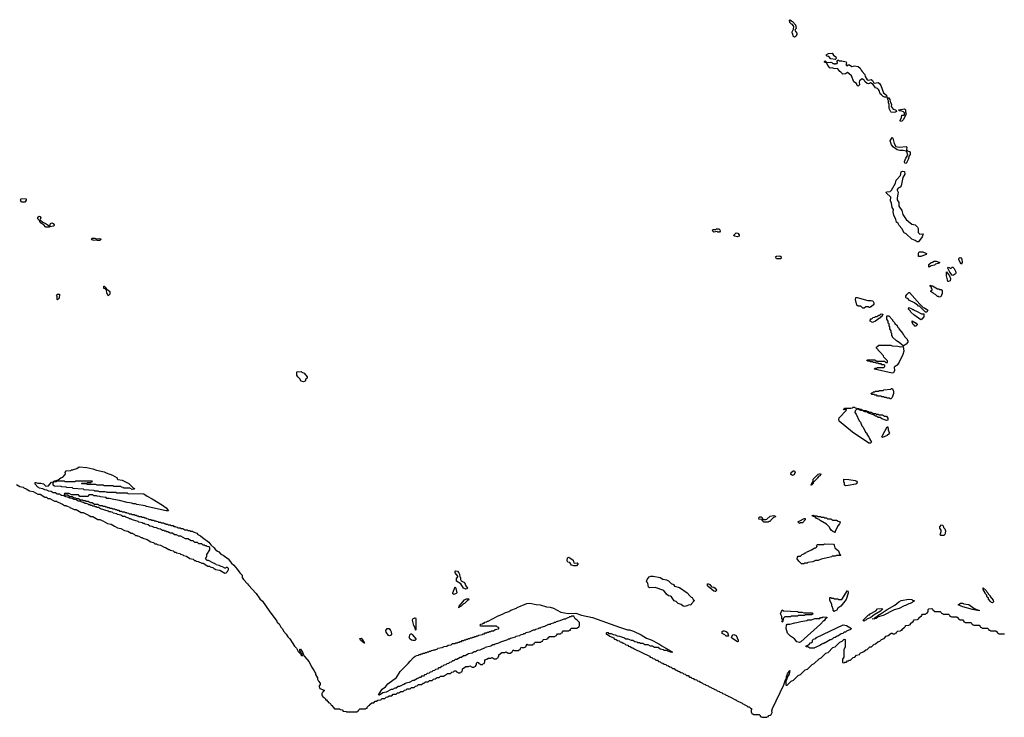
# Model space of a CAD drawing. Extents: x 2535812 to 2752880, y 540738 to 728399.
# Tile 196 of 213: x 2722033 to 2736165, y 656470 to 666480. Entities that reach past the tile are written whole.
import ezdxf

# ---------------------------------------------------------------- set-up
doc = ezdxf.new("R2010")
doc.units = 0

msp = doc.modelspace()

# ---------------------------------------------------------------- linework, layer by layer
at = {"layer": '0CON20XD'}
for points in [[(2733155, 666230), (2733142, 666232), (2733132, 666242), (2733130, 666275), (2733122, 666285), (2733122, 666305), (2733140, 666345), (2733142, 666382), (2733123, 666413), (2733112, 666415), (2733085, 666440), (2733080, 666475), (2733085, 666480), (2733125, 666452), (2733167, 666405), (2733177, 666355), (2733162, 666338), (2733160, 666325), (2733186, 666286), (2733186, 666266), (2733178, 666245), (2733155, 666230)], [(2734577, 665147), (2734543, 665153), (2734535, 665160), (2734513, 665205), (2734513, 665263), (2734502, 665285), (2734503, 665315), (2734492, 665335), (2734490, 665360), (2734480, 665370), (2734445, 665368), (2734426, 665376), (2734403, 665403), (2734382, 665415), (2734370, 665465), (2734360, 665480), (2734345, 665493), (2734314, 665504), (2734282, 665552), (2734245, 665573), (2734215, 665561), (2734195, 665563), (2734165, 665592), (2734153, 665613), (2734125, 665630), (2734088, 665602), (2734082, 665585), (2734087, 665545), (2734065, 665528), (2734053, 665535), (2734043, 665563), (2734007, 665587), (2733970, 665675), (2733935, 665710), (2733915, 665720), (2733887, 665703), (2733845, 665700), (2733818, 665728), (2733802, 665735), (2733777, 665777), (2733718, 665778), (2733695, 665790), (2733664, 665784), (2733634, 665824), (2733618, 665858), (2733585, 665870), (2733585, 665880), (2733595, 665890), (2733618, 665868), (2733675, 665870), (2733690, 665865), (2733705, 665850), (2733725, 665850), (2733735, 665840), (2733745, 665850), (2733768, 665852), (2733770, 665865), (2733760, 665875), (2733775, 665900), (2733785, 665900), (2733795, 665890), (2733835, 665889), (2733896, 665876), (2733900, 665855), (2733890, 665835), (2733900, 665825), (2733915, 665820), (2733925, 665830), (2733945, 665830), (2733975, 665810), (2734015, 665818), (2734065, 665808), (2734096, 665786), (2734108, 665755), (2734125, 665738), (2734163, 665695), (2734168, 665665), (2734198, 665618), (2734215, 665612), (2734255, 665620), (2734275, 665608), (2734287, 665577), (2734295, 665570), (2734355, 665580), (2734373, 665563), (2734394, 665534), (2734429, 665429), (2734472, 665395), (2734480, 665370), (2734490, 665360), (2734505, 665358), (2734523, 665335), (2734527, 665305), (2734547, 665265), (2734540, 665235), (2734568, 665198), (2734606, 665185), (2734617, 665165), (2734605, 665153), (2734577, 665147)], [(2733735, 665910), (2733675, 665920), (2733645, 665950), (2733620, 665955), (2733610, 665975), (2733640, 665995), (2733695, 665998), (2733712, 665972), (2733748, 665945), (2733750, 665925), (2733735, 665910)], [(2734675, 665020), (2734669, 665035), (2734688, 665075), (2734695, 665110), (2734725, 665110), (2734732, 665118), (2734732, 665145), (2734718, 665158), (2734695, 665168), (2734655, 665170), (2734653, 665185), (2734725, 665201), (2734737, 665197), (2734746, 665186), (2734747, 665157), (2734756, 665125), (2734715, 665043), (2734695, 665024), (2734675, 665020)], [(2734755, 664418), (2734735, 664423), (2734734, 664444), (2734749, 664495), (2734781, 664535), (2734764, 664584), (2734754, 664594), (2734715, 664603), (2734665, 664604), (2734628, 664615), (2734575, 664652), (2734547, 664685), (2734526, 664744), (2734555, 664788), (2734565, 664780), (2734582, 664702), (2734609, 664659), (2734655, 664652), (2734755, 664662), (2734765, 664650), (2734762, 664612), (2734768, 664598), (2734805, 664588), (2734814, 664575), (2734815, 664548), (2734800, 664525), (2734786, 664475), (2734755, 664418)], [(2734935, 663294), (2734915, 663294), (2734885, 663314), (2734835, 663329), (2734757, 663407), (2734725, 663424), (2734692, 663482), (2734654, 663525), (2734641, 663555), (2734616, 663575), (2734609, 663615), (2734581, 663675), (2734570, 663725), (2734574, 663755), (2734554, 663785), (2734544, 663845), (2734531, 663881), (2734534, 663934), (2734471, 663995), (2734475, 664009), (2734525, 664017), (2734546, 664034), (2734602, 664135), (2734614, 664176), (2734676, 664245), (2734684, 664296), (2734705, 664308), (2734734, 664304), (2734735, 664265), (2734706, 664215), (2734683, 664097), (2734671, 664079), (2734640, 664065), (2734628, 664045), (2734626, 664035), (2734641, 664005), (2734637, 663977), (2734626, 663924), (2734627, 663897), (2734649, 663855), (2734651, 663805), (2734693, 663743), (2734708, 663685), (2734756, 663615), (2734787, 663587), (2734835, 663548), (2734887, 663535), (2734917, 663505), (2734927, 663485), (2734930, 663425), (2734952, 663402), (2735000, 663405), (2734986, 663365), (2734935, 663294)], [(2722065, 663861), (2722056, 663866), (2722046, 663895), (2722054, 663916), (2722125, 663908), (2722125, 663890), (2722113, 663867), (2722105, 663863), (2722065, 663861)], [(2722455, 663502), (2722410, 663505), (2722375, 663542), (2722345, 663554), (2722328, 663568), (2722318, 663598), (2722294, 663624), (2722295, 663647), (2722315, 663661), (2722328, 663658), (2722336, 663645), (2722328, 663615), (2722332, 663602), (2722365, 663577), (2722415, 663553), (2722455, 663520), (2722468, 663522), (2722475, 663557), (2722495, 663563), (2722512, 663555), (2722530, 663535), (2722530, 663525), (2722520, 663515), (2722465, 663510), (2722455, 663502)], [(2732075, 663432), (2732055, 663432), (2732045, 663440), (2731995, 663432), (2731972, 663455), (2731985, 663468), (2732025, 663470), (2732035, 663480), (2732065, 663480), (2732080, 663465), (2732088, 663445), (2732075, 663432)], [(2723185, 663312), (2723145, 663313), (2723135, 663320), (2723104, 663314), (2723075, 663323), (2723062, 663335), (2723075, 663346), (2723110, 663345), (2723137, 663337), (2723175, 663340), (2723198, 663335), (2723200, 663325), (2723185, 663312)], [(2732335, 663362), (2732293, 663373), (2732280, 663385), (2732315, 663420), (2732338, 663418), (2732360, 663395), (2732360, 663375), (2732335, 663362)], [(2732955, 663050), (2732895, 663050), (2732880, 663075), (2732895, 663088), (2732945, 663090), (2732960, 663075), (2732955, 663050)], [(2734935, 663080), (2734933, 663085), (2734935, 663130), (2734945, 663147), (2734995, 663147), (2735050, 663125), (2735045, 663110), (2734965, 663082), (2734935, 663080)], [(2735545, 662970), (2735511, 663035), (2735513, 663055), (2735525, 663066), (2735540, 663065), (2735556, 663046), (2735558, 662995), (2735545, 662970)], [(2735085, 662930), (2735080, 662935), (2735080, 662965), (2735113, 662997), (2735135, 663000), (2735160, 663015), (2735185, 663017), (2735238, 662995), (2735215, 662980), (2735175, 662970), (2735165, 662960), (2735115, 662950), (2735085, 662930)], [(2735425, 662809), (2735415, 662814), (2735383, 662855), (2735353, 662913), (2735362, 662928), (2735395, 662910), (2735415, 662930), (2735425, 662930), (2735445, 662910), (2735465, 662870), (2735467, 662847), (2735463, 662835), (2735435, 662812), (2735425, 662809)], [(2735365, 662723), (2735354, 662724), (2735347, 662745), (2735334, 662805), (2735335, 662860), (2735376, 662806), (2735394, 662765), (2735386, 662735), (2735365, 662723)], [(2723305, 662520), (2723283, 662563), (2723278, 662598), (2723258, 662618), (2723242, 662625), (2723240, 662655), (2723245, 662658), (2723270, 662635), (2723272, 662622), (2723282, 662612), (2723300, 662605), (2723325, 662580), (2723326, 662544), (2723305, 662520)], [(2735225, 662500), (2735218, 662508), (2735205, 662510), (2735178, 662538), (2735165, 662540), (2735148, 662558), (2735135, 662560), (2735112, 662582), (2735112, 662588), (2735128, 662602), (2735130, 662615), (2735122, 662622), (2735118, 662638), (2735100, 662655), (2735102, 662668), (2735115, 662670), (2735122, 662662), (2735135, 662660), (2735205, 662620), (2735225, 662620), (2735235, 662610), (2735257, 662607), (2735275, 662590), (2735275, 662550), (2735255, 662502), (2735225, 662500)], [(2722575, 662462), (2722570, 662465), (2722570, 662515), (2722560, 662525), (2722575, 662540), (2722605, 662540), (2722598, 662485), (2722575, 662462)], [(2734135, 662340), (2734105, 662370), (2734065, 662370), (2734050, 662385), (2734030, 662465), (2734036, 662494), (2734055, 662496), (2734205, 662449), (2734255, 662451), (2734276, 662445), (2734290, 662415), (2734290, 662395), (2734255, 662360), (2734242, 662358), (2734235, 662350), (2734222, 662352), (2734215, 662360), (2734175, 662360), (2734155, 662342), (2734135, 662340)], [(2735032, 662282), (2734948, 662368), (2734935, 662370), (2734918, 662388), (2734902, 662392), (2734878, 662418), (2734802, 662452), (2734778, 662478), (2734762, 662482), (2734750, 662495), (2734752, 662515), (2734765, 662538), (2734792, 662565), (2734806, 662565), (2734950, 662400), (2735002, 662352), (2735020, 662345), (2735065, 662310), (2735055, 662283), (2735032, 662282)], [(2734965, 662174), (2734865, 662244), (2734822, 662285), (2734818, 662298), (2734790, 662325), (2734792, 662348), (2734835, 662330), (2734845, 662320), (2734865, 662320), (2734872, 662312), (2734905, 662300), (2734975, 662260), (2735008, 662258), (2735008, 662215), (2734983, 662185), (2734965, 662174)], [(2734275, 662134), (2734240, 662155), (2734245, 662190), (2734265, 662190), (2734283, 662207), (2734305, 662210), (2734315, 662220), (2734335, 662220), (2734365, 662240), (2734378, 662242), (2734395, 662260), (2734420, 662255), (2734405, 662220), (2734392, 662218), (2734385, 662200), (2734372, 662198), (2734316, 662154), (2734275, 662134)], [(2734712, 661802), (2734655, 661850), (2734615, 661872), (2734560, 661925), (2734558, 661938), (2734550, 661945), (2734550, 661975), (2734540, 661985), (2734540, 662015), (2734520, 662045), (2734520, 662075), (2734510, 662085), (2734510, 662115), (2734500, 662125), (2734500, 662155), (2734480, 662185), (2734480, 662225), (2734485, 662230), (2734505, 662230), (2734560, 662175), (2734562, 662162), (2734590, 662135), (2734592, 662122), (2734625, 662090), (2734632, 662072), (2734650, 662055), (2734652, 662042), (2734710, 661975), (2734712, 661962), (2734725, 661950), (2734732, 661932), (2734770, 661895), (2734772, 661882), (2734780, 661875), (2734778, 661855), (2734756, 661825), (2734725, 661803), (2734712, 661802)], [(2734882, 662082), (2734870, 662095), (2734868, 662108), (2734852, 662112), (2734848, 662128), (2734840, 662135), (2734842, 662158), (2734898, 662125), (2734915, 662108), (2734915, 662100), (2734895, 662082), (2734882, 662082)], [(2734555, 661408), (2734300, 661465), (2734305, 661480), (2734335, 661480), (2734345, 661488), (2734435, 661490), (2734450, 661505), (2734448, 661518), (2734435, 661530), (2734405, 661530), (2734395, 661540), (2734365, 661540), (2734355, 661550), (2734325, 661550), (2734315, 661560), (2734285, 661560), (2734275, 661570), (2734245, 661570), (2734235, 661580), (2734205, 661580), (2734192, 661592), (2734195, 661600), (2734305, 661600), (2734335, 661580), (2734445, 661580), (2734465, 661560), (2734488, 661562), (2734490, 661585), (2734435, 661640), (2734430, 661655), (2734330, 661765), (2734332, 661788), (2734348, 661792), (2734362, 661808), (2734535, 661810), (2734555, 661800), (2734635, 661797), (2734675, 661788), (2734715, 661790), (2734724, 661726), (2734706, 661674), (2734657, 661565), (2734626, 661525), (2734586, 661495), (2734589, 661445), (2734575, 661413), (2734555, 661408)], [(2726105, 661284), (2726075, 661292), (2726053, 661325), (2726023, 661355), (2726013, 661377), (2726012, 661428), (2726075, 661430), (2726082, 661422), (2726115, 661410), (2726160, 661355), (2726160, 661335), (2726142, 661328), (2726128, 661295), (2726105, 661284)], [(2734535, 661040), (2734522, 661042), (2734515, 661050), (2734485, 661050), (2734475, 661060), (2734445, 661060), (2734435, 661070), (2734405, 661070), (2734395, 661080), (2734345, 661080), (2734335, 661090), (2734305, 661090), (2734295, 661100), (2734265, 661100), (2734250, 661115), (2734262, 661128), (2734278, 661132), (2734285, 661140), (2734305, 661140), (2734315, 661150), (2734365, 661150), (2734375, 661158), (2734425, 661160), (2734435, 661168), (2734535, 661180), (2734545, 661190), (2734555, 661190), (2734576, 661155), (2734576, 661115), (2734555, 661060), (2734535, 661040)], [(2734245, 660403), (2734222, 660405), (2733985, 660562), (2733795, 660720), (2733788, 660745), (2733795, 660765), (2733900, 660875), (2733895, 660890), (2733882, 660888), (2733875, 660880), (2733850, 660885), (2733874, 660906), (2733963, 660907), (2733985, 660910), (2733995, 660920), (2734015, 660920), (2734025, 660910), (2734075, 660900), (2734080, 660890), (2734115, 660890), (2734122, 660882), (2734138, 660878), (2734140, 660870), (2734185, 660870), (2734192, 660862), (2734215, 660860), (2734225, 660850), (2734255, 660850), (2734285, 660830), (2734315, 660830), (2734325, 660820), (2734355, 660820), (2734365, 660810), (2734415, 660810), (2734445, 660790), (2734475, 660790), (2734495, 660760), (2734495, 660732), (2734475, 660728), (2734405, 660754), (2734382, 660772), (2734355, 660774), (2734332, 660792), (2734315, 660792), (2734285, 660810), (2734215, 660832), (2734195, 660850), (2734163, 660853), (2734142, 660862), (2734140, 660870), (2734105, 660870), (2734098, 660878), (2734082, 660882), (2734080, 660890), (2734042, 660888), (2734022, 660868), (2734020, 660845), (2734038, 660818), (2734082, 660722), (2734100, 660705), (2734122, 660652), (2734140, 660635), (2734172, 660562), (2734190, 660545), (2734192, 660532), (2734210, 660505), (2734220, 660495), (2734220, 660485), (2734230, 660475), (2734230, 660465), (2734257, 660417), (2734245, 660403)], [(2734415, 660484), (2734408, 660495), (2734416, 660515), (2734485, 660638), (2734495, 660637), (2734496, 660595), (2734516, 660545), (2734514, 660536), (2734485, 660513), (2734415, 660484)], [(2721985, 659810), (2722035, 659780), (2722085, 659770), (2722092, 659762), (2722128, 659748), (2722175, 659720), (2722225, 659710), (2722295, 659670), (2722325, 659670), (2722395, 659630), (2722418, 659628), (2722435, 659610), (2722465, 659610), (2722535, 659570), (2722565, 659570), (2722572, 659562), (2722608, 659548), (2722612, 659542), (2722648, 659528), (2722675, 659510), (2722705, 659510), (2722712, 659502), (2722748, 659488), (2722752, 659482), (2722788, 659468), (2722815, 659450), (2722845, 659450), (2722915, 659410), (2722945, 659410), (2722952, 659402), (2723028, 659368), (2723055, 659350), (2723085, 659350), (2723155, 659310), (2723185, 659310), (2723192, 659302), (2723205, 659300), (2723212, 659292), (2723225, 659290), (2723295, 659250), (2723345, 659240), (2723392, 659212), (2723405, 659210), (2723435, 659190), (2723485, 659180), (2723535, 659150), (2723585, 659140), (2723635, 659110), (2723655, 659110), (2723662, 659102), (2723675, 659100), (2723695, 659080), (2723715, 659080), (2723722, 659072), (2723745, 659070), (2723775, 659050), (2723795, 659050), (2723802, 659042), (2723865, 659020), (2723915, 658990), (2723955, 658980), (2723975, 658960), (2723995, 658960), (2724005, 658950), (2724055, 658940), (2724105, 658910), (2724127, 658907), (2724175, 658880), (2724185, 658880), (2724195, 658870), (2724235, 658860), (2724255, 658840), (2724275, 658840), (2724285, 658830), (2724335, 658820), (2724342, 658812), (2724375, 658800), (2724385, 658790), (2724425, 658780), (2724475, 658750), (2724525, 658740), (2724542, 658722), (2724555, 658720), (2724565, 658710), (2724597, 658707), (2724645, 658680), (2724665, 658680), (2724735, 658640), (2724755, 658640), (2724765, 658630), (2724805, 658620), (2724822, 658602), (2724835, 658600), (2724845, 658590), (2724905, 658580), (2724975, 658540), (2724998, 658542), (2725018, 658562), (2725022, 658578), (2725030, 658585), (2725030, 658605), (2725015, 658620), (2724995, 658620), (2724988, 658612), (2724975, 658610), (2724945, 658630), (2724923, 658633), (2724895, 658650), (2724855, 658660), (2724848, 658668), (2724835, 658670), (2724828, 658678), (2724815, 658680), (2724745, 658720), (2724725, 658720), (2724702, 658742), (2724712, 658768), (2724720, 658775), (2724720, 658805), (2724760, 658875), (2724760, 658905), (2724748, 658918), (2724725, 658920), (2724715, 658930), (2724695, 658930), (2724685, 658940), (2724665, 658940), (2724645, 658960), (2724605, 658960), (2724585, 658980), (2724545, 658980), (2724525, 659000), (2724495, 659000), (2724445, 659030), (2724415, 659030), (2724345, 659070), (2724315, 659070), (2724285, 659090), (2724255, 659090), (2724225, 659110), (2724195, 659110), (2724185, 659120), (2724175, 659120), (2724165, 659130), (2724145, 659130), (2724135, 659140), (2724115, 659140), (2724105, 659150), (2724085, 659150), (2724055, 659170), (2724023, 659173), (2723995, 659190), (2723963, 659193), (2723935, 659210), (2723903, 659213), (2723875, 659230), (2723835, 659240), (2723825, 659250), (2723805, 659250), (2723795, 659260), (2723745, 659270), (2723735, 659280), (2723653, 659303), (2723625, 659320), (2723605, 659320), (2723598, 659328), (2723555, 659340), (2723545, 659350), (2723513, 659353), (2723485, 659370), (2723435, 659380), (2723425, 659390), (2723375, 659400), (2723368, 659408), (2723335, 659420), (2723315, 659420), (2723305, 659430), (2723193, 659463), (2723165, 659480), (2723145, 659480), (2723135, 659490), (2723115, 659490), (2723105, 659500), (2723085, 659500), (2723075, 659510), (2723055, 659510), (2723045, 659520), (2723025, 659520), (2723018, 659528), (2722985, 659540), (2722965, 659540), (2722958, 659548), (2722915, 659560), (2722905, 659570), (2722873, 659573), (2722845, 659590), (2722813, 659593), (2722785, 659610), (2722753, 659613), (2722725, 659630), (2722693, 659633), (2722665, 659650), (2722633, 659653), (2722605, 659670), (2722573, 659673), (2722545, 659690), (2722513, 659693), (2722485, 659710), (2722453, 659713), (2722425, 659730), (2722393, 659733), (2722365, 659750), (2722315, 659760), (2722308, 659768), (2722295, 659770), (2722254, 659815), (2722255, 659837), (2722265, 659840), (2722295, 659830), (2722335, 659831), (2722375, 659820), (2722408, 659788), (2722445, 659790), (2722492, 659845), (2722520, 659850), (2722525, 659858), (2722585, 659878), (2722622, 659905), (2722653, 659917), (2722688, 659952), (2722690, 659965)], [(2722690, 659965), (2722688, 659985), (2722700, 660005), (2722765, 660010), (2722775, 660020), (2722795, 660020), (2722805, 660028), (2722852, 660038), (2722888, 660062), (2722995, 660056), (2723085, 660036), (2723137, 660017), (2723245, 659994), (2723276, 659976), (2723365, 659944), (2723430, 659905), (2723432, 659892), (2723442, 659882), (2723505, 659872), (2723600, 659825), (2723662, 659762), (2723680, 659755), (2723678, 659742), (2723645, 659740), (2723615, 659760), (2723525, 659760), (2723518, 659768), (2723495, 659770), (2723485, 659780), (2723385, 659780), (2723375, 659790), (2723265, 659790), (2723243, 659793), (2723235, 659800), (2723145, 659800), (2723125, 659810), (2723005, 659810), (2722985, 659820), (2722925, 659820), (2722920, 659825), (2722925, 659830), (2722995, 659830), (2723005, 659840), (2723055, 659840), (2723062, 659848), (2723078, 659852), (2723075, 659860), (2722835, 659860), (2722825, 659850), (2722685, 659850), (2722675, 659860), (2722565, 659860), (2722555, 659850), (2722520, 659850), (2722510, 659825), (2722510, 659805), (2722535, 659790), (2722625, 659788), (2722635, 659780), (2722695, 659778), (2722705, 659770), (2722785, 659768), (2722795, 659760), (2722945, 659748), (2722955, 659740), (2723095, 659728), (2723105, 659720), (2723155, 659720), (2723175, 659710), (2723255, 659710), (2723277, 659707), (2723285, 659700), (2723415, 659700), (2723425, 659690), (2723575, 659690), (2723585, 659680), (2723815, 659678), (2723862, 659642), (2723935, 659607), (2724084, 659515), (2724136, 659475), (2724170, 659435), (2724136, 659434), (2723854, 659494), (2723833, 659503), (2723714, 659524), (2723693, 659533), (2723664, 659534), (2723643, 659543), (2723575, 659553), (2723465, 659582), (2723384, 659594), (2723315, 659612), (2723285, 659612), (2723272, 659622), (2723195, 659632), (2723185, 659640), (2723145, 659642), (2723135, 659650), (2723095, 659650), (2723085, 659660), (2723025, 659660), (2723015, 659640), (2722895, 659640), (2722875, 659660), (2722775, 659660), (2722745, 659680), (2722675, 659680), (2722670, 659665), (2722675, 659660), (2722725, 659660), (2722755, 659640), (2722785, 659640), (2722815, 659620), (2722835, 659620), (2722845, 659610), (2722875, 659610), (2722905, 659590), (2722935, 659590), (2722945, 659580), (2722975, 659580), (2722985, 659570), (2723015, 659570), (2723045, 659550), (2723075, 659550), (2723105, 659530), (2723155, 659530), (2723185, 659510), (2723215, 659510), (2723225, 659500), (2723255, 659500), (2723265, 659490), (2723285, 659490), (2723292, 659482), (2723315, 659480), (2723325, 659470), (2723355, 659470), (2723365, 659460), (2723395, 659460), (2723405, 659450), (2723425, 659450), (2723432, 659442), (2723455, 659440), (2723465, 659430), (2723495, 659430), (2723505, 659420), (2723535, 659420), (2723545, 659410), (2723565, 659410), (2723572, 659402), (2723595, 659400), (2723605, 659390), (2723635, 659390), (2723645, 659380), (2723675, 659380), (2723685, 659370), (2723705, 659370), (2723712, 659362), (2723735, 659360), (2723745, 659350), (2723775, 659350), (2723785, 659340), (2723815, 659340), (2723825, 659330), (2723845, 659330), (2723852, 659322), (2723875, 659320), (2723885, 659310), (2723915, 659310), (2723925, 659300), (2723955, 659300), (2723965, 659290), (2723985, 659290), (2723992, 659282), (2724015, 659280), (2724025, 659270), (2724055, 659270), (2724065, 659260), (2724095, 659260), (2724105, 659250), (2724125, 659250), (2724132, 659242), (2724155, 659240), (2724165, 659230), (2724195, 659230), (2724205, 659220), (2724235, 659220), (2724245, 659210), (2724265, 659210), (2724272, 659202), (2724295, 659200), (2724305, 659190), (2724335, 659190), (2724345, 659180), (2724375, 659180), (2724405, 659160), (2724435, 659160), (2724445, 659150), (2724475, 659150), (2724485, 659140), (2724515, 659140), (2724522, 659132), (2724575, 659110), (2724592, 659092), (2724630, 659075), (2724658, 659048), (2724748, 658985), (2724776, 658946), (2724825, 658900), (2724842, 658872), (2724855, 658870), (2724872, 658852), (2724890, 658845), (2724922, 658812), (2724955, 658797), (2725026, 658746), (2725074, 658684), (2725106, 658655), (2725155, 658598), (2725192, 658542), (2725225, 658510), (2725228, 658478), (2725246, 658446), (2725305, 658387), (2725316, 658366), (2725427, 658245), (2725481, 658171), (2725517, 658135), (2725615, 658000), (2725725, 657850), (2725730, 657835), (2725755, 657810), (2725780, 657765), (2725805, 657740), (2725820, 657705), (2725858, 657665), (2725880, 657625), (2725908, 657595), (2725975, 657490), (2726005, 657460), (2726030, 657415), (2726068, 657378), (2726070, 657365), (2726090, 657350), (2726088, 657378), (2726072, 657392), (2726070, 657405), (2726053, 657423), (2726052, 657448), (2726065, 657446), (2726092, 657405), (2726118, 657348), (2726125, 657347), (2726127, 657337), (2726186, 657265), (2726222, 657192), (2726260, 657135), (2726262, 657122), (2726278, 657105), (2726280, 657085), (2726305, 657038), (2726307, 657017), (2726320, 656990), (2726345, 656960), (2726347, 656933), (2726330, 656925), (2726330, 656905), (2726338, 656898), (2726342, 656882), (2726405, 656860), (2726405, 656850), (2726395, 656840), (2726382, 656838), (2726378, 656822), (2726370, 656815), (2726370, 656785), (2726378, 656778), (2726382, 656762), (2726395, 656760), (2726408, 656748), (2726420, 656735), (2726422, 656722), (2726435, 656720), (2726448, 656708), (2726460, 656695), (2726462, 656682), (2726478, 656678), (2726498, 656658), (2726502, 656642), (2726515, 656640), (2726552, 656592), (2726625, 656590), (2726635, 656580), (2726660, 656575), (2726675, 656560), (2726720, 656555), (2726725, 656550), (2726875, 656550), (2726882, 656558), (2726898, 656562), (2726900, 656575), (2726915, 656590), (2726995, 656590), (2727002, 656598), (2727018, 656602), (2727020, 656615), (2727045, 656640), (2727058, 656642), (2727060, 656655), (2727085, 656680), (2727115, 656680), (2727135, 656700), (2727155, 656700), (2727175, 656718), (2727218, 656722), (2727235, 656740), (2727275, 656740), (2727295, 656758), (2727318, 656762), (2727335, 656780), (2727375, 656780), (2727395, 656800), (2727435, 656800), (2727455, 656820), (2727475, 656820), (2727505, 656840), (2727538, 656842), (2727555, 656860), (2727578, 656862), (2727595, 656880), (2727635, 656880), (2727655, 656900), (2727695, 656900), (2727715, 656918), (2727738, 656922), (2727755, 656940), (2727798, 656942), (2727825, 656960), (2727838, 656962), (2727855, 656980), (2727895, 656980), (2727915, 656998), (2727955, 657000), (2727970, 657015), (2727995, 657020), (2728025, 657040), (2728055, 657040), (2728075, 657058), (2728115, 657060), (2728145, 657080), (2728158, 657082), (2728175, 657098), (2728215, 657100), (2728235, 657118), (2728258, 657122), (2728275, 657138), (2728297, 657137), (2728302, 657122), (2728318, 657118), (2728325, 657110), (2728355, 657110), (2728362, 657118), (2728378, 657122), (2728382, 657138), (2728390, 657145), (2728390, 657165), (2728435, 657198), (2728475, 657200), (2728495, 657210), (2728525, 657190), (2728555, 657190), (2728562, 657198), (2728578, 657202), (2728582, 657218), (2728590, 657225), (2728590, 657245), (2728605, 657260), (2728620, 657255), (2728622, 657242), (2728638, 657238), (2728645, 657230), (2728675, 657230), (2728682, 657238), (2728698, 657242), (2728702, 657258), (2728710, 657265), (2728710, 657295), (2728738, 657302), (2728755, 657318), (2728795, 657320), (2728815, 657330), (2728845, 657310), (2728875, 657310), (2728882, 657318), (2728898, 657322), (2728902, 657338), (2728910, 657345), (2728910, 657365), (2728955, 657398), (2728995, 657400), (2729015, 657410), (2729045, 657390), (2729075, 657390), (2729082, 657398), (2729098, 657402), (2729115, 657440), (2729125, 657430), (2729195, 657430), (2729202, 657438), (2729218, 657442), (2729232, 657478), (2729245, 657470), (2729275, 657470), (2729282, 657478), (2729298, 657482), (2729300, 657495), (2729315, 657518), (2729325, 657510), (2729398, 657512)], [(2733125, 659940), (2733108, 659948), (2733102, 659962), (2733104, 659985), (2733135, 660006), (2733155, 660006), (2733163, 659985), (2733145, 659948), (2733135, 659943), (2733125, 659940)], [(2733395, 659800), (2733390, 659805), (2733400, 659810), (2733400, 659825), (2733420, 659855), (2733422, 659888), (2733492, 659958), (2733528, 659968), (2733530, 659955), (2733522, 659948), (2733520, 659935), (2733502, 659928), (2733482, 659908), (2733480, 659895), (2733422, 659838), (2733420, 659825), (2733395, 659800)], [(2733885, 659792), (2733872, 659802), (2733870, 659835), (2733860, 659845), (2733862, 659888), (2733935, 659883), (2734025, 659866), (2734045, 659856), (2734051, 659845), (2734050, 659825), (2734036, 659814), (2733925, 659794), (2733885, 659792)], [(2732775, 659270), (2732715, 659272), (2732690, 659295), (2732688, 659308), (2732642, 659312), (2732645, 659340), (2732655, 659348), (2732675, 659346), (2732688, 659335), (2732700, 659310), (2732743, 659307), (2732758, 659312), (2732805, 659357), (2732855, 659367), (2732880, 659355), (2732875, 659342), (2732852, 659338), (2732812, 659298), (2732805, 659280), (2732785, 659280), (2732775, 659270)], [(2733225, 659250), (2733200, 659275), (2733232, 659288), (2733290, 659325), (2733307, 659325), (2733305, 659302), (2733268, 659262), (2733235, 659260), (2733225, 659250)], [(2733735, 659122), (2733705, 659134), (2733680, 659155), (2733662, 659182), (2733658, 659198), (2733615, 659240), (2733520, 659295), (2733508, 659308), (2733470, 659325), (2733458, 659338), (2733405, 659360), (2733402, 659368), (2733425, 659370), (2733435, 659360), (2733475, 659360), (2733485, 659350), (2733525, 659350), (2733535, 659340), (2733575, 659340), (2733585, 659330), (2733615, 659330), (2733625, 659320), (2733675, 659320), (2733705, 659300), (2733755, 659300), (2733782, 659282), (2733798, 659278), (2733810, 659265), (2733802, 659258), (2733800, 659245), (2733778, 659222), (2733738, 659142), (2733735, 659122)], [(2735295, 659080), (2735255, 659080), (2735240, 659095), (2735248, 659102), (2735260, 659135), (2735260, 659155), (2735240, 659185), (2735240, 659205), (2735265, 659230), (2735278, 659228), (2735288, 659218), (2735290, 659195), (2735310, 659175), (2735320, 659145), (2735317, 659113), (2735310, 659095), (2735295, 659080)], [(2733285, 658670), (2733255, 658670), (2733215, 658710), (2733192, 658745), (2733195, 658770), (2733205, 658780), (2733238, 658782), (2733262, 658808), (2733278, 658812), (2733282, 658818), (2733298, 658822), (2733302, 658828), (2733318, 658832), (2733322, 658838), (2733338, 658842), (2733342, 658848), (2733358, 658852), (2733362, 658858), (2733378, 658862), (2733382, 658868), (2733398, 658872), (2733445, 658900), (2733458, 658902), (2733478, 658922), (2733470, 658935), (2733485, 658948), (2733575, 658950), (2733585, 658957), (2733714, 658954), (2733725, 658940), (2733732, 658902), (2733785, 658857), (2733798, 658818), (2733818, 658795), (2733815, 658790), (2733755, 658790), (2733735, 658780), (2733695, 658780), (2733687, 658773), (2733535, 658740), (2733495, 658722), (2733455, 658720), (2733415, 658702), (2733345, 658690), (2733335, 658680), (2733295, 658680), (2733285, 658670)], [(2730025, 658644), (2729986, 658644), (2729955, 658654), (2729929, 658689), (2729902, 658695), (2729891, 658715), (2729895, 658757), (2729903, 658765), (2729915, 658766), (2729945, 658751), (2729976, 658725), (2729987, 658687), (2729995, 658680), (2730036, 658685), (2730046, 658675), (2730044, 658665), (2730025, 658644)], [(2728435, 658308), (2728405, 658322), (2728366, 658386), (2728303, 658425), (2728304, 658464), (2728320, 658485), (2728320, 658495), (2728281, 658541), (2728284, 658565), (2728295, 658573), (2728315, 658567), (2728337, 658545), (2728347, 658525), (2728348, 658488), (2728358, 658475), (2728358, 658445), (2728370, 658430), (2728415, 658402), (2728436, 658355), (2728459, 658325), (2728455, 658314), (2728435, 658308)], [(2731575, 658060), (2731556, 658066), (2731525, 658090), (2731484, 658104), (2731455, 658132), (2731425, 658143), (2731390, 658200), (2731375, 658210), (2731345, 658214), (2731317, 658235), (2731278, 658288), (2731153, 658333), (2731075, 658330), (2731057, 658337), (2731050, 658395), (2731030, 658415), (2731040, 658445), (2731067, 658485), (2731093, 658497), (2731124, 658494), (2731224, 658474), (2731265, 658452), (2731315, 658443), (2731345, 658426), (2731382, 658392), (2731418, 658375), (2731432, 658352), (2731505, 658331), (2731615, 658256), (2731651, 658211), (2731672, 658192), (2731685, 658188), (2731700, 658160), (2731717, 658145), (2731670, 658095), (2731665, 658080), (2731645, 658083), (2731595, 658063), (2731575, 658060)], [(2732015, 658274), (2731995, 658278), (2731914, 658345), (2731904, 658355), (2731903, 658385), (2731920, 658385), (2731938, 658375), (2731961, 658341), (2731996, 658336), (2732016, 658325), (2732032, 658295), (2732025, 658277), (2732015, 658274)], [(2728265, 658234), (2728252, 658242), (2728251, 658255), (2728285, 658340), (2728295, 658320), (2728306, 658255), (2728298, 658245), (2728265, 658234)], [(2733725, 657990), (2733710, 658005), (2733710, 658025), (2733702, 658032), (2733700, 658055), (2733690, 658065), (2733690, 658095), (2733660, 658145), (2733662, 658188), (2733675, 658190), (2733685, 658180), (2733715, 658180), (2733725, 658170), (2733775, 658170), (2733785, 658160), (2733835, 658160), (2733915, 658288), (2733925, 658270), (2733925, 658250), (2733895, 658162), (2733819, 658065), (2733776, 658034), (2733755, 658003), (2733735, 658000), (2733725, 657990)], [(2735995, 658114), (2735980, 658115), (2735965, 658130), (2735940, 658165), (2735938, 658178), (2735920, 658195), (2735908, 658228), (2735890, 658245), (2735888, 658258), (2735860, 658305), (2735862, 658328), (2735905, 658290), (2735912, 658272), (2735930, 658255), (2735932, 658242), (2735960, 658215), (2735962, 658202), (2736005, 658150), (2736008, 658125), (2735995, 658114)], [(2729398, 657512), (2729402, 657518), (2729418, 657522), (2729422, 657538), (2729432, 657548), (2729515, 657550), (2729522, 657558), (2729538, 657562), (2729540, 657575), (2729552, 657588), (2729595, 657590), (2729602, 657598), (2729618, 657602), (2729620, 657615), (2729635, 657630), (2729715, 657630), (2729722, 657638), (2729738, 657642), (2729740, 657655), (2729752, 657668), (2729795, 657670), (2729802, 657678), (2729818, 657682), (2729822, 657698), (2729835, 657710), (2729915, 657710), (2729922, 657718), (2729938, 657722), (2729940, 657735), (2729955, 657750), (2730035, 657750), (2730042, 657758), (2730058, 657762), (2730062, 657778), (2730070, 657785), (2730068, 657828), (2730034, 657864), (2730004, 657884), (2729985, 657920), (2729955, 657920), (2729945, 657910), (2729925, 657910), (2729915, 657900), (2729875, 657890), (2729865, 657880), (2729845, 657880), (2729787, 657853), (2729735, 657840), (2729725, 657830), (2729705, 657830), (2729695, 657820), (2729655, 657810), (2729645, 657800), (2729625, 657800), (2729567, 657773), (2729515, 657760), (2729505, 657750), (2729485, 657750), (2729475, 657740), (2729435, 657730), (2729425, 657720), (2729405, 657720), (2729347, 657693), (2729295, 657680), (2729285, 657670), (2729265, 657670), (2729255, 657660), (2729215, 657650), (2729205, 657640), (2729155, 657630), (2729145, 657620), (2729075, 657600), (2729065, 657590), (2729045, 657590), (2729035, 657580), (2728935, 657550), (2728907, 657533), (2728855, 657520), (2728845, 657510), (2728825, 657510), (2728797, 657493), (2728715, 657470), (2728705, 657460), (2728665, 657450), (2728637, 657433), (2728605, 657430), (2728575, 657410), (2728555, 657410), (2728525, 657390), (2728475, 657380), (2728425, 657350), (2728405, 657350), (2728375, 657330), (2728355, 657330), (2728305, 657300), (2728285, 657300), (2728265, 657280), (2728245, 657280), (2728228, 657262), (2728202, 657258), (2728188, 657242), (2728162, 657238), (2728148, 657222), (2728122, 657218), (2728108, 657202), (2728082, 657198), (2728068, 657182), (2728042, 657178), (2728028, 657162), (2728002, 657158), (2727988, 657142), (2727962, 657138), (2727948, 657122), (2727922, 657118), (2727908, 657102), (2727882, 657098), (2727868, 657082), (2727842, 657078), (2727828, 657062), (2727802, 657058), (2727785, 657040), (2727765, 657040), (2727758, 657032), (2727742, 657028), (2727695, 657000), (2727675, 657000), (2727625, 656970), (2727575, 656960), (2727568, 656952), (2727552, 656948), (2727548, 656942), (2727532, 656938), (2727485, 656910), (2727465, 656910), (2727435, 656890), (2727415, 656890), (2727385, 656870), (2727365, 656870), (2727295, 656830), (2727245, 656820), (2727195, 656790), (2727182, 656792), (2727237, 656873), (2727281, 656909), (2727318, 656952), (2727440, 657040), (2727495, 657127), (2727610, 657240), (2727635, 657276), (2727685, 657327), (2727710, 657345), (2727733, 657357), (2727755, 657360), (2727765, 657370), (2727785, 657370), (2727795, 657380), (2727815, 657380), (2727825, 657390), (2727845, 657390), (2727855, 657400), (2727875, 657400), (2727885, 657410), (2727905, 657410), (2727915, 657420), (2727935, 657420), (2727945, 657430), (2727968, 657432), (2727975, 657440), (2727995, 657440), (2728028, 657452), (2728035, 657460), (2728095, 657470), (2728123, 657487), (2728165, 657490), (2728183, 657507), (2728225, 657510), (2728243, 657527), (2728285, 657530), (2728295, 657540), (2728315, 657540), (2728325, 657550), (2728345, 657550), (2728355, 657560), (2728375, 657560), (2728385, 657570), (2728405, 657570), (2728415, 657580), (2728435, 657580), (2728445, 657590), (2728465, 657590), (2728475, 657600), (2728495, 657600), (2728505, 657610), (2728525, 657610), (2728535, 657620), (2728555, 657620), (2728565, 657630), (2728585, 657630), (2728595, 657640), (2728615, 657640), (2728625, 657650), (2728675, 657660), (2728685, 657670), (2728705, 657670), (2728715, 657680), (2728735, 657680), (2728745, 657690), (2728765, 657690), (2728775, 657700), (2728795, 657700), (2728805, 657710), (2728835, 657710), (2728855, 657730), (2728905, 657740), (2728910, 657745), (2728908, 657758), (2728892, 657762), (2728875, 657780), (2728645, 657780), (2728640, 657795), (2728650, 657805), (2728675, 657810), (2728685, 657820), (2728698, 657822), (2728710, 657835), (2728735, 657840), (2728745, 657850), (2728755, 657850), (2728900, 657925), (2728962, 657948), (2728995, 657967), (2729052, 657988), (2729080, 658005), (2729165, 658038), (2729175, 658047), (2729310, 658105), (2729355, 658107), (2729445, 658089), (2729505, 658084), (2729595, 658057), (2729645, 658052), (2729696, 658035), (2729801, 657981), (2729905, 657959), (2730015, 657966), (2730097, 657937), (2730256, 657904), (2730642, 657762), (2730755, 657726), (2730785, 657726), (2730845, 657705), (2730955, 657651), (2731027, 657607), (2731095, 657581), (2731206, 657525), (2731247, 657497), (2731375, 657426), (2731400, 657405), (2731395, 657400), (2731335, 657420), (2731325, 657430), (2731285, 657430), (2731275, 657440), (2731225, 657450), (2731195, 657470), (2731145, 657470), (2731115, 657490), (2731085, 657490), (2731055, 657510), (2731005, 657510), (2730975, 657530), (2730945, 657530), (2730935, 657540), (2730905, 657540), (2730895, 657550), (2730863, 657553), (2730835, 657570), (2730815, 657570), (2730765, 657590), (2730735, 657592), (2730705, 657610), (2730645, 657630), (2730614, 657634), (2730585, 657650), (2730555, 657652), (2730525, 657670), (2730495, 657670), (2730485, 657680), (2730455, 657680), (2730450, 657675), (2730452, 657662), (2730468, 657658), (2730502, 657632), (2730555, 657610), (2730572, 657592), (2730595, 657588), (2730612, 657572), (2730635, 657568), (2730652, 657552), (2730675, 657548), (2730692, 657532), (2730720, 657525), (2730732, 657512), (2730760, 657505), (2730772, 657492), (2730795, 657487), (2730812, 657472), (2730835, 657467), (2730852, 657452), (2731070, 657345), (2731082, 657332), (2731105, 657328), (2731122, 657312), (2731145, 657308), (2731162, 657292), (2731185, 657288), (2731202, 657272), (2731225, 657268), (2731242, 657252), (2731265, 657248), (2731282, 657232), (2731305, 657228), (2731322, 657212), (2731345, 657208), (2731362, 657192), (2731385, 657188), (2731402, 657172), (2731425, 657168), (2731442, 657152), (2731465, 657148), (2731482, 657132), (2731505, 657128), (2731522, 657112), (2731545, 657108), (2731562, 657092), (2731585, 657088), (2731602, 657072), (2731625, 657068), (2731648, 657048), (2731665, 657048), (2731682, 657032), (2731705, 657028), (2731722, 657012), (2731745, 657008), (2731762, 656992), (2731785, 656988), (2731802, 656972), (2731835, 656960), (2731842, 656952), (2731875, 656940), (2731882, 656932), (2731915, 656920), (2731922, 656912), (2731955, 656900), (2731962, 656892), (2731995, 656880), (2732002, 656872), (2732035, 656860), (2732042, 656852), (2732075, 656840), (2732082, 656832), (2732115, 656820), (2732122, 656812), (2732155, 656800), (2732162, 656792), (2732195, 656780), (2732202, 656772), (2732235, 656760), (2732305, 656720), (2732315, 656720), (2732322, 656712), (2732400, 656675), (2732412, 656662), (2732425, 656660), (2732432, 656652), (2732470, 656635), (2732482, 656622), (2732505, 656618), (2732522, 656602), (2732538, 656598), (2732540, 656585), (2732530, 656575), (2732530, 656545), (2732538, 656538), (2732542, 656522), (2732558, 656518), (2732565, 656510), (2732645, 656510), (2732660, 656495), (2732662, 656482), (2732678, 656478), (2732685, 656470), (2732755, 656470), (2732762, 656478), (2732778, 656482), (2732780, 656495), (2732805, 656500), (2732818, 656512), (2732832, 656538), (2732828, 656565), (2732836, 656595), (2733002, 656938), (2733024, 657006), (2733040, 657035), (2733040, 657055), (2733054, 657095), (2733085, 657140), (2733082, 657118), (2733075, 657090), (2733058, 657062), (2733030, 656985), (2733030, 656935), (2733035, 656930), (2733048, 656932), (2733105, 656990), (2733138, 657002), (2733205, 657070), (2733238, 657082), (2733305, 657150), (2733338, 657162), (2733405, 657230), (2733438, 657242), (2733505, 657310), (2733538, 657322), (2733605, 657390), (2733638, 657402), (2733705, 657470), (2733738, 657482), (2733805, 657550), (2733838, 657562), (2733865, 657590), (2733880, 657585), (2733880, 657475), (2733860, 657445), (2733860, 657335), (2733840, 657305), (2733840, 657255), (2733865, 657250), (2733875, 657260), (2733898, 657262), (2733912, 657278), (2733928, 657282), (2733935, 657290), (2733958, 657292), (2733995, 657330), (2734018, 657332), (2734045, 657360), (2734088, 657372), (2734095, 657390), (2734148, 657412), (2734175, 657440), (2734198, 657442), (2734235, 657480), (2734258, 657482), (2734290, 657515), (2734318, 657522), (2734350, 657555), (2734378, 657562), (2734400, 657585), (2734438, 657602), (2734470, 657635), (2734482, 657638)], [(2728335, 658040), (2728330, 658045), (2728340, 658050), (2728342, 658065), (2728418, 658155), (2728445, 658169), (2728478, 658168), (2728475, 658152), (2728465, 658150), (2728415, 658102), (2728402, 658098), (2728370, 658065), (2728340, 658050), (2728335, 658040)], [(2734295, 657880), (2734270, 657885), (2734300, 657890), (2734310, 657905), (2734328, 657912), (2734370, 657945), (2734382, 657948), (2734483, 658015), (2734595, 658078), (2734652, 658125), (2734685, 658144), (2734795, 658167), (2734835, 658160), (2734845, 658150), (2734870, 658145), (2734865, 658130), (2734852, 658128), (2734840, 658115), (2734815, 658102), (2734795, 658100), (2734745, 658072), (2734725, 658070), (2734655, 658032), (2734585, 658010), (2734425, 657932), (2734355, 657910), (2734325, 657890), (2734300, 657890), (2734295, 657880)], [(2735805, 658000), (2735710, 658015), (2735570, 658055), (2735500, 658085), (2735518, 658092), (2735535, 658110), (2735565, 658110), (2735585, 658100), (2735655, 658087), (2735727, 658037), (2735767, 658017), (2735805, 658007), (2735805, 658000)], [(2732975, 657833), (2732970, 657845), (2732980, 657855), (2732980, 657875), (2732973, 657883), (2732970, 657915), (2732953, 657955), (2732975, 658010), (2732995, 658000), (2733195, 657988), (2733205, 657980), (2733265, 657980), (2733285, 657970), (2733405, 657968), (2733420, 657955), (2733395, 657940), (2733305, 657940), (2733295, 657930), (2733205, 657930), (2733195, 657920), (2733105, 657920), (2733095, 657910), (2733015, 657910), (2732992, 657888), (2732988, 657845), (2732975, 657833)], [(2734155, 657850), (2734142, 657852), (2734140, 657865), (2734215, 657940), (2734228, 657942), (2734240, 657955), (2734322, 657998), (2734344, 658026), (2734395, 658031), (2734420, 658025), (2734386, 657994), (2734295, 657940), (2734247, 657903), (2734192, 657878), (2734178, 657862), (2734162, 657858), (2734155, 657850)], [(2734482, 657638), (2734498, 657642), (2734543, 657677), (2734557, 657677), (2734565, 657670), (2734595, 657670), (2734602, 657678), (2734618, 657682), (2734620, 657695), (2734632, 657708), (2734675, 657710), (2734682, 657718), (2734698, 657722), (2734700, 657735), (2734725, 657760), (2734738, 657762), (2734740, 657775), (2734752, 657788), (2734795, 657790), (2734802, 657798), (2734818, 657802), (2734820, 657815), (2734845, 657840), (2734858, 657842), (2734860, 657855), (2734872, 657868), (2734918, 657872), (2734922, 657878), (2734938, 657882), (2734940, 657895), (2734965, 657920), (2734978, 657922), (2734980, 657935), (2734992, 657948), (2735035, 657950), (2735042, 657958), (2735058, 657962), (2735062, 657978), (2735070, 657985), (2735070, 658015), (2735082, 658028), (2735125, 658030), (2735140, 658015), (2735142, 658002), (2735158, 657998), (2735165, 657990), (2735245, 657990), (2735260, 657975), (2735262, 657962), (2735278, 657958), (2735285, 657950), (2735365, 657950), (2735380, 657935), (2735382, 657922), (2735398, 657918), (2735405, 657910), (2735485, 657910), (2735500, 657895), (2735502, 657882), (2735518, 657878), (2735525, 657870), (2735568, 657868), (2735580, 657855), (2735582, 657842), (2735598, 657838), (2735605, 657830), (2735685, 657830), (2735700, 657815), (2735702, 657802), (2735718, 657798), (2735725, 657790), (2735805, 657790), (2735820, 657775), (2735822, 657762), (2735838, 657758), (2735845, 657750), (2735925, 657750), (2735940, 657735), (2735942, 657722), (2735958, 657718), (2735965, 657710), (2736045, 657710), (2736060, 657695), (2736062, 657682), (2736078, 657678), (2736085, 657670), (2736165, 657670)], [(2727715, 657720), (2727710, 657755), (2727692, 657785), (2727672, 657865), (2727674, 657885), (2727705, 657898), (2727715, 657898), (2727718, 657885), (2727720, 657725), (2727715, 657720)], [(2733225, 657544), (2733187, 657555), (2733155, 657598), (2733095, 657634), (2733051, 657675), (2733034, 657746), (2733038, 657792), (2733050, 657805), (2733085, 657808), (2733157, 657827), (2733185, 657828), (2733244, 657846), (2733332, 657858), (2733345, 657868), (2733395, 657870), (2733445, 657888), (2733515, 657890), (2733525, 657900), (2733555, 657900), (2733565, 657910), (2733618, 657908), (2733618, 657895), (2733592, 657878), (2733578, 657855), (2733568, 657852), (2733526, 657805), (2733246, 657554), (2733225, 657544)], [(2727341, 657641), (2727326, 657646), (2727295, 657690), (2727290, 657715), (2727306, 657744), (2727338, 657745), (2727357, 657715), (2727366, 657695), (2727370, 657665), (2727355, 657644), (2727341, 657641)], [(2732205, 657632), (2732175, 657634), (2732154, 657654), (2732115, 657673), (2732115, 657700), (2732128, 657712), (2732145, 657713), (2732175, 657702), (2732191, 657685), (2732205, 657632)], [(2733435, 657460), (2733375, 657460), (2733345, 657480), (2733322, 657482), (2733320, 657495), (2733358, 657512), (2733382, 657538), (2733398, 657542), (2733410, 657555), (2733410, 657575), (2733425, 657590), (2733458, 657602), (2733470, 657615), (2733854, 657796), (2733898, 657785), (2733970, 657745), (2733958, 657732), (2733902, 657708), (2733885, 657690), (2733865, 657690), (2733847, 657673), (2733822, 657668), (2733777, 657633), (2733755, 657630), (2733737, 657613), (2733712, 657608), (2733695, 657590), (2733682, 657588), (2733675, 657580), (2733665, 657580), (2733595, 657540), (2733582, 657538), (2733575, 657530), (2733562, 657528), (2733555, 657520), (2733542, 657518), (2733535, 657510), (2733522, 657508), (2733518, 657502), (2733442, 657468), (2733435, 657460)], [(2726975, 657532), (2726925, 657577), (2726914, 657595), (2726917, 657603), (2726935, 657606), (2726946, 657595), (2726978, 657545), (2726980, 657535), (2726975, 657532)], [(2727675, 657570), (2727658, 657575), (2727634, 657595), (2727623, 657615), (2727630, 657625), (2727632, 657655), (2727645, 657670), (2727655, 657670), (2727665, 657660), (2727717, 657597), (2727720, 657585), (2727705, 657574), (2727675, 657570)], [(2732335, 657554), (2732252, 657605), (2732248, 657622), (2732270, 657655), (2732285, 657660), (2732314, 657644), (2732346, 657575), (2732345, 657560), (2732335, 657554)]]:
    msp.add_lwpolyline(points, dxfattribs=at)

doc.saveas('drawing.dxf')
